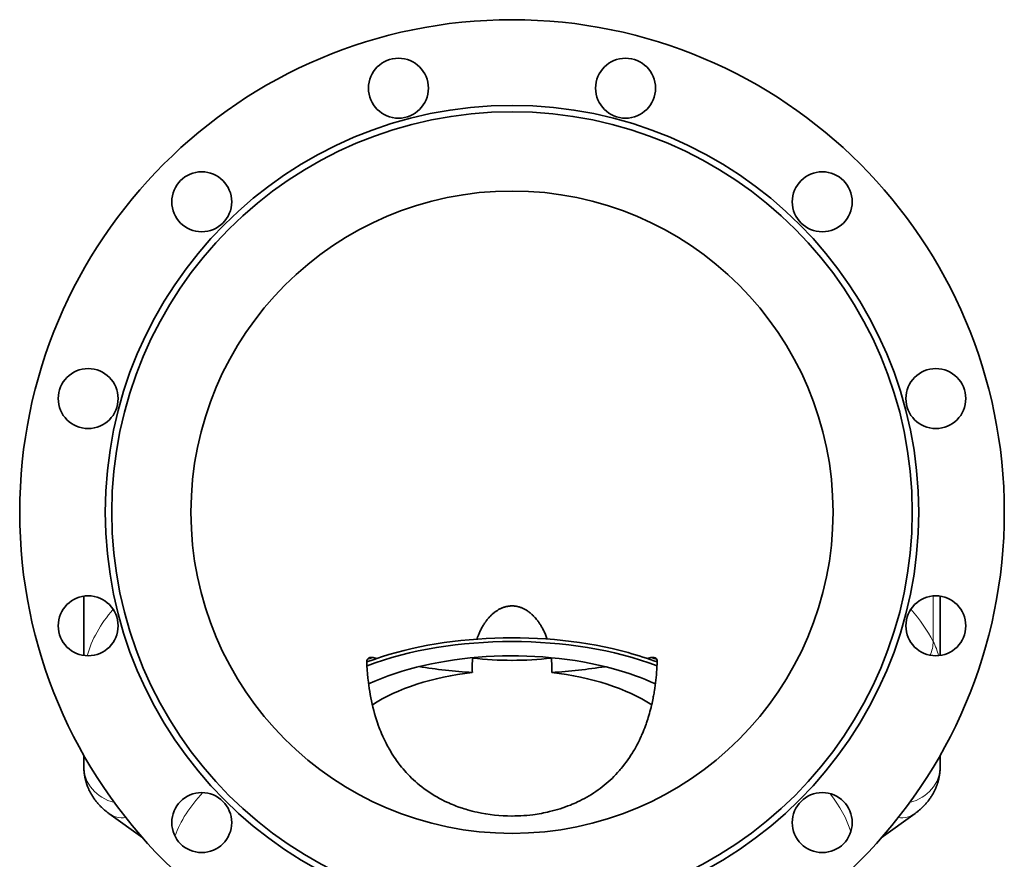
# Model space of a CAD drawing. Header units: inches. Extents: x 2797 to 3517, y 163 to 889.
# Tile 8 of 26: x 3094 to 3186, y 271 to 350. Entities that reach past the tile are written whole.
import ezdxf

# ---------------------------------------------------------------- set-up
doc = ezdxf.new("R2010")
doc.units = ezdxf.units.IN
doc.header["$MEASUREMENT"] = 0

msp = doc.modelspace()

# ---------------------------------------------------------------- linework, layer by layer
at = {"color": 7, "lineweight": 35, "ltscale": 0.001098}
msp.add_line((3169.447, 306.508), (3169.446, 306.517), dxfattribs=at)
at = {"color": 7, "lineweight": 35}
for p, q in [((3099.583, 295.816), (3099.583, 290.272)), ((3179.583, 290.272), (3179.583, 295.816))]:
    msp.add_line(p, q, dxfattribs=at)
at = {"color": 7, "lineweight": 13}
msp.add_line((3178.931, 291.594), (3178.931, 295.832), dxfattribs=at)
at = {"color": 7, "lineweight": 35, "ltscale": 0.135948}
msp.add_line((3099.583, 280.94), (3099.583, 279.853), dxfattribs=at)
at = {"color": 7, "lineweight": 35, "ltscale": 0.135924}
msp.add_line((3179.583, 279.853), (3179.583, 280.94), dxfattribs=at)
at = {"color": 7, "lineweight": 35, "ltscale": 0.486897}
msp.add_line((3101.92, 275.52), (3105.076, 273.237), dxfattribs=at)
at = {"color": 7, "lineweight": 35, "ltscale": 0.486845}
msp.add_line((3177.245, 275.52), (3174.09, 273.237), dxfattribs=at)
at = {"color": 7, "lineweight": 35}
for points in [[(3137.019, 293.282), (3137.069, 293.356), (3137.095, 293.393), (3137.121, 293.43), (3137.157, 293.478), (3137.193, 293.526), (3137.23, 293.575), (3137.277, 293.634), (3137.325, 293.693), (3137.375, 293.752), (3137.425, 293.809), (3137.477, 293.866), (3137.53, 293.923), (3137.558, 293.952), (3137.587, 293.981), (3137.626, 294.02), (3137.665, 294.058), (3137.706, 294.095), (3137.755, 294.14), (3137.805, 294.184), (3137.857, 294.227), (3137.909, 294.27), (3137.963, 294.312), (3138.011, 294.349), (3138.061, 294.385), (3138.111, 294.42), (3138.163, 294.454), (3138.215, 294.488), (3138.27, 294.521), (3138.325, 294.554), (3138.382, 294.585), (3138.439, 294.616), (3138.498, 294.645), (3138.549, 294.669), (3138.601, 294.692), (3138.654, 294.715), (3138.708, 294.736), (3138.762, 294.756), (3138.817, 294.776), (3138.874, 294.794), (3138.931, 294.811), (3138.989, 294.826), (3139.048, 294.841), (3139.104, 294.853), (3139.16, 294.864), (3139.217, 294.874), (3139.275, 294.882), (3139.325, 294.888), (3139.376, 294.893), (3139.428, 294.897), (3139.479, 294.9), (3139.531, 294.902), (3139.583, 294.903)], [(3139.583, 294.903), (3139.639, 294.902), (3139.695, 294.9), (3139.75, 294.897), (3139.806, 294.892), (3139.855, 294.887), (3139.904, 294.88), (3139.954, 294.873), (3140.002, 294.865), (3140.035, 294.859), (3140.067, 294.852), (3140.099, 294.845), (3140.131, 294.838), (3140.163, 294.83), (3140.195, 294.822), (3140.227, 294.813), (3140.259, 294.804), (3140.322, 294.784), (3140.384, 294.763), (3140.445, 294.741), (3140.508, 294.716), (3140.569, 294.69), (3140.63, 294.663), (3140.689, 294.635), (3140.747, 294.605), (3140.807, 294.572), (3140.867, 294.539), (3140.925, 294.504), (3140.982, 294.468), (3141.038, 294.431), (3141.098, 294.389), (3141.157, 294.347), (3141.214, 294.303), (3141.27, 294.259), (3141.325, 294.214), (3141.383, 294.164), (3141.44, 294.114), (3141.495, 294.062), (3141.549, 294.01), (3141.602, 293.957), (3141.66, 293.897), (3141.715, 293.836), (3141.77, 293.775), (3141.823, 293.713), (3141.875, 293.65), (3141.929, 293.582), (3141.982, 293.514), (3142.033, 293.445), (3142.083, 293.375), (3142.131, 293.305), (3142.178, 293.235), (3142.223, 293.165), (3142.267, 293.094), (3142.31, 293.023), (3142.352, 292.951), (3142.377, 292.907), (3142.402, 292.863), (3142.427, 292.817), (3142.451, 292.772), (3142.498, 292.681), (3142.543, 292.59), (3142.586, 292.5), (3142.628, 292.41), (3142.668, 292.319), (3142.707, 292.228), (3142.744, 292.137), (3142.78, 292.045), (3142.815, 291.953)], [(3136.298, 291.806), (3136.334, 291.908), (3136.352, 291.959), (3136.371, 292.009), (3136.391, 292.059), (3136.41, 292.109), (3136.44, 292.185), (3136.472, 292.259), (3136.504, 292.334), (3136.537, 292.408), (3136.576, 292.493), (3136.616, 292.578), (3136.658, 292.662), (3136.701, 292.746), (3136.745, 292.829), (3136.791, 292.912), (3136.839, 292.994), (3136.882, 293.067), (3136.926, 293.139), (3136.972, 293.211), (3137.019, 293.282)], [(3126.018, 289.712), (3126.018, 289.735), (3126.019, 289.758), (3126.021, 289.779), (3126.024, 289.801), (3126.029, 289.821), (3126.035, 289.842), (3126.042, 289.861), (3126.05, 289.882), (3126.06, 289.902), (3126.072, 289.922), (3126.084, 289.94), (3126.098, 289.957), (3126.113, 289.974), (3126.129, 289.989), (3126.145, 290.003), (3126.163, 290.017), (3126.181, 290.029), (3126.2, 290.04), (3126.22, 290.05), (3126.241, 290.06), (3126.263, 290.068)], [(3126.263, 290.068), (3126.28, 290.074), (3126.298, 290.079), (3126.316, 290.083), (3126.33, 290.086), (3126.345, 290.089), (3126.374, 290.093), (3126.403, 290.095), (3126.434, 290.096), (3126.465, 290.096), (3126.496, 290.094), (3126.525, 290.091), (3126.555, 290.087), (3126.584, 290.081), (3126.614, 290.075)], [(3136.343, 275.626), (3136.107, 275.679), (3135.873, 275.737), (3135.643, 275.797), (3135.415, 275.861), (3135.265, 275.906), (3135.116, 275.952), (3134.968, 275.999), (3134.821, 276.048), (3134.531, 276.15), (3134.357, 276.215), (3134.185, 276.282), (3134.011, 276.352), (3133.839, 276.425), (3133.67, 276.499), (3133.502, 276.576), (3133.281, 276.681), (3133.064, 276.789), (3132.811, 276.923), (3132.563, 277.06), (3132.321, 277.202), (3132.084, 277.349), (3131.853, 277.499), (3131.618, 277.66), (3131.388, 277.826), (3131.164, 277.995), (3130.946, 278.168), (3130.734, 278.345), (3130.554, 278.503), (3130.377, 278.663), (3130.205, 278.826), (3130.034, 278.995), (3129.867, 279.167), (3129.705, 279.341), (3129.557, 279.506), (3129.413, 279.672), (3129.273, 279.841), (3129.137, 280.011), (3129.048, 280.126), (3128.961, 280.241), (3128.791, 280.473), (3128.684, 280.625), (3128.58, 280.779), (3128.455, 280.97), (3128.333, 281.163), (3128.216, 281.358), (3128.102, 281.555), (3128.028, 281.687), (3127.955, 281.819), (3127.814, 282.088), (3127.726, 282.265), (3127.64, 282.443), (3127.513, 282.718), (3127.391, 282.997), (3127.314, 283.184), (3127.247, 283.351), (3127.185, 283.512), (3127.089, 283.769), (3127.014, 283.983), (3126.919, 284.269), (3126.828, 284.557), (3126.743, 284.847), (3126.663, 285.139), (3126.588, 285.433), (3126.518, 285.729), (3126.452, 286.028), (3126.391, 286.329), (3126.335, 286.633), (3126.287, 286.916), (3126.242, 287.201), (3126.202, 287.488), (3126.165, 287.776), (3126.143, 287.969), (3126.122, 288.163), (3126.086, 288.552), (3126.057, 288.936), (3126.034, 289.323), (3126.018, 289.712)], [(3153.147, 289.712), (3153.138, 289.459), (3153.125, 289.207), (3153.11, 288.956), (3153.092, 288.706), (3153.071, 288.457), (3153.048, 288.209), (3153.022, 287.963), (3152.993, 287.717), (3152.962, 287.473), (3152.928, 287.232), (3152.891, 286.992), (3152.872, 286.872), (3152.851, 286.753), (3152.831, 286.634), (3152.809, 286.516), (3152.787, 286.399), (3152.765, 286.281), (3152.733, 286.125), (3152.7, 285.969), (3152.666, 285.814), (3152.622, 285.62), (3152.576, 285.427), (3152.527, 285.235), (3152.477, 285.044), (3152.424, 284.854), (3152.369, 284.664), (3152.318, 284.496), (3152.266, 284.328), (3152.211, 284.161), (3152.156, 283.995), (3152.104, 283.848), (3152.051, 283.7), (3151.982, 283.515), (3151.908, 283.325), (3151.838, 283.15), (3151.767, 282.979), (3151.697, 282.818), (3151.651, 282.714), (3151.604, 282.611)], [(3151.604, 282.611), (3151.488, 282.365), (3151.368, 282.122), (3151.243, 281.882), (3151.114, 281.644), (3151.047, 281.525), (3150.978, 281.407), (3150.909, 281.291), (3150.839, 281.176), (3150.699, 280.953), (3150.554, 280.733), (3150.41, 280.524), (3150.262, 280.317), (3150.108, 280.113), (3149.95, 279.912), (3149.786, 279.713), (3149.703, 279.614), (3149.618, 279.517), (3149.451, 279.33), (3149.278, 279.146), (3149.107, 278.971), (3148.93, 278.798), (3148.752, 278.63), (3148.57, 278.466), (3148.385, 278.306), (3148.195, 278.149), (3148.008, 278), (3147.816, 277.854), (3147.621, 277.712), (3147.421, 277.572), (3147.217, 277.436), (3147.008, 277.303), (3146.794, 277.172), (3146.576, 277.045), (3146.367, 276.929), (3146.154, 276.816), (3145.936, 276.706), (3145.715, 276.6), (3145.55, 276.524), (3145.383, 276.45), (3145.215, 276.378), (3145.045, 276.308), (3144.81, 276.216), (3144.572, 276.128), (3144.33, 276.043), (3144.085, 275.963), (3143.841, 275.888), (3143.594, 275.817), (3143.344, 275.75), (3143.091, 275.687), (3142.901, 275.643), (3142.71, 275.602), (3142.518, 275.563), (3142.324, 275.526), (3142.127, 275.491), (3141.93, 275.459), (3141.732, 275.43), (3141.533, 275.403), (3141.255, 275.37), (3140.975, 275.342), (3140.694, 275.319), (3140.412, 275.302), (3140.129, 275.289), (3139.856, 275.282), (3139.583, 275.279)], [(3101.92, 275.52), (3101.861, 275.563), (3101.802, 275.607), (3101.744, 275.652), (3101.686, 275.697), (3101.628, 275.744), (3101.57, 275.791), (3101.513, 275.839), (3101.456, 275.888), (3101.377, 275.959), (3101.299, 276.031), (3101.222, 276.104), (3101.145, 276.18), (3101.107, 276.218), (3101.07, 276.257), (3101.033, 276.296), (3100.996, 276.336), (3100.959, 276.376), (3100.923, 276.417), (3100.887, 276.458), (3100.851, 276.499), (3100.809, 276.549), (3100.767, 276.599), (3100.726, 276.65), (3100.686, 276.702), (3100.649, 276.749), (3100.613, 276.797), (3100.578, 276.846), (3100.543, 276.894), (3100.508, 276.944), (3100.474, 276.993), (3100.44, 277.043), (3100.407, 277.094), (3100.375, 277.145), (3100.343, 277.196), (3100.312, 277.248), (3100.281, 277.3), (3100.251, 277.352), (3100.221, 277.405), (3100.192, 277.458), (3100.164, 277.512), (3100.135, 277.567), (3100.108, 277.622), (3100.081, 277.678), (3100.054, 277.734), (3100.028, 277.79), (3100.003, 277.846), (3099.979, 277.903), (3099.955, 277.96), (3099.921, 278.048), (3099.888, 278.136), (3099.856, 278.225), (3099.826, 278.314), (3099.811, 278.362), (3099.796, 278.411), (3099.782, 278.46), (3099.768, 278.508), (3099.754, 278.557), (3099.741, 278.606), (3099.729, 278.655), (3099.717, 278.704), (3099.706, 278.754), (3099.695, 278.803), (3099.684, 278.852), (3099.675, 278.901), (3099.665, 278.95), (3099.656, 279), (3099.648, 279.049), (3099.64, 279.098), (3099.627, 279.193), (3099.615, 279.288), (3099.605, 279.383), (3099.597, 279.477), (3099.591, 279.572), (3099.586, 279.666), (3099.584, 279.759), (3099.583, 279.853)], [(3177.245, 275.52), (3177.3, 275.56), (3177.355, 275.601), (3177.409, 275.642), (3177.462, 275.683), (3177.515, 275.725), (3177.567, 275.768), (3177.619, 275.811), (3177.67, 275.855), (3177.721, 275.899), (3177.771, 275.943), (3177.82, 275.988), (3177.869, 276.033), (3177.917, 276.079), (3177.965, 276.125), (3178.012, 276.172), (3178.058, 276.219), (3178.097, 276.259), (3178.136, 276.3), (3178.174, 276.341), (3178.212, 276.383), (3178.25, 276.425), (3178.287, 276.467), (3178.323, 276.509), (3178.359, 276.552), (3178.395, 276.595), (3178.43, 276.638), (3178.464, 276.682), (3178.498, 276.726), (3178.532, 276.77), (3178.565, 276.814), (3178.597, 276.858), (3178.629, 276.903), (3178.674, 276.967), (3178.718, 277.032), (3178.76, 277.097), (3178.802, 277.163), (3178.837, 277.22), (3178.871, 277.277), (3178.904, 277.334), (3178.937, 277.392), (3178.969, 277.45), (3179, 277.508), (3179.03, 277.567), (3179.06, 277.626), (3179.082, 277.673), (3179.105, 277.72), (3179.127, 277.768), (3179.148, 277.815), (3179.169, 277.863), (3179.189, 277.911), (3179.209, 277.959), (3179.229, 278.007), (3179.247, 278.055), (3179.266, 278.104), (3179.284, 278.152), (3179.301, 278.201), (3179.318, 278.25), (3179.334, 278.299), (3179.35, 278.348), (3179.365, 278.397), (3179.391, 278.484), (3179.415, 278.572), (3179.437, 278.66), (3179.458, 278.748), (3179.478, 278.837), (3179.495, 278.925), (3179.511, 279.014), (3179.526, 279.104), (3179.539, 279.197), (3179.551, 279.29), (3179.56, 279.384), (3179.568, 279.477), (3179.575, 279.571), (3179.579, 279.665), (3179.582, 279.759), (3179.583, 279.853)]]:
    msp.add_lwpolyline(points, dxfattribs=at)
for centre, radius in [((3139.583, 303.656), 46), ((3128.971, 343.259), 2.8), ((3150.194, 343.259), 2.8), ((3139.583, 303.656), 38), ((3139.583, 303.656), 37.4), ((3110.591, 332.647), 2.8), ((3168.574, 332.647), 2.8), ((3139.583, 303.656), 30), ((3099.98, 314.267), 2.8), ((3179.186, 314.267), 2.8), ((3099.98, 293.044), 2.8), ((3179.186, 293.044), 2.8), ((3110.591, 274.664), 2.8), ((3168.574, 274.664), 2.8)]:
    msp.add_circle(centre, radius, dxfattribs=at)
for centre, radius, start, end in [((3135.94, 289.419), 7.327, 19.01801, 20.23611), ((3137.937, 336.423), 47.711, 256.27149, 256.67581), ((3144.167, 289.157), 8.304, 173.71241, 183.25265), ((3139.567, 322.072), 32.253, 263.48592, 270.02774), ((3134.99, 289.157), 8.313, 356.75042, 6.28105), ((3141.223, 336.441), 47.73, 283.3278, 283.72851), ((3152.724, 289.396), 0.7, 86.09893, 104.33664), ((3152.736, 289.584), 0.511, 70.98714, 86.00676), ((3152.763, 289.67), 0.422, 61.26704, 70.64027), ((3152.804, 289.736), 0.344, 29.95953, 61.95376), ((3152.781, 289.731), 0.367, 357.14082, 28.91955)]:
    msp.add_arc(centre, radius, start, end, dxfattribs=at)
at = {"color": 7, "lineweight": 13}
for centre, start, end in [((3136.224, 262.276), 109.06891, 110.24553), ((3142.942, 262.277), 69.75403, 70.93108)]:
    msp.add_arc(centre, 29.412, start, end, dxfattribs=at)
for centre, major_axis, ratio, start_param, end_param in [((3132.859, 287.987), (33.277, 0), 0.5, 2.733555, 3.005451), ((3139.583, 286.445), (40.673, 0), 0.5, 0.255942, 0.412075), ((3175.061, 291.087), (-3.544, -1.855), 0.837815, 2.354362, 2.72836), ((3159.583, 289.062), (20, 0), 0.5, 0.119631, 0.255942), ((3103.583, 279.853), (4, 0), 0.866025, 3.141593, 4.419332), ((3175.583, 279.853), (4, 0), 0.866025, 5.005448, 6.283185), ((3139.583, 270.574), (-32, 0), 0.5, 5.838123, 6.105093), ((3139.583, 271.44), (-32, 0), 0.5, 3.289153, 3.521075), ((3104.264, 278.761), (-2.344, -3.241), 0.712357, 0.000013, 0.557922), ((3174.901, 278.761), (-2.344, 3.241), 0.712357, 2.58367, 3.14158)]:
    msp.add_ellipse(centre, major_axis=major_axis, ratio=ratio, start_param=start_param, end_param=end_param, dxfattribs=at)
at = {"color": 7, "lineweight": 35}
for centre, major_axis, ratio, start_param, end_param in [((3139.583, 280.615), (22.623, 0), 0.5, 1.070796, 2.21371), ((3139.583, 280.255), (22.637, 0), 0.5, 0.929146, 2.212448), ((3139.583, 280.344), (-19.789, 0), 0.5, 4.212389, 5.456213), ((3139.583, 298.019), (-16.4, 0), 0.5, 1.570796, 1.796778), ((3139.583, 280.615), (-22.623, 0), 0.5, 4.069475, 4.212389), ((3139.121, 303.753), (29.75, -0.314), 0.51029, 4.436892, 4.60848), ((3139.845, 304.205), (30.222, 0.184), 0.517367, 4.82346, 4.992424), ((3139.583, 280.344), (-19.789, 0), 0.5, 3.968559, 4.212389), ((3139.583, 280.698), (16.4, 0), 0.5, 1.798792, 2.491002), ((3139.583, 280.698), (16.4, 0), 0.5, 0.650595, 1.3428), ((3139.593, 283.307), (11.15, 0.017), 0.719932, 4.415485, 4.710353)]:
    msp.add_ellipse(centre, major_axis=major_axis, ratio=ratio, start_param=start_param, end_param=end_param, dxfattribs=at)

doc.saveas('drawing.dxf')
